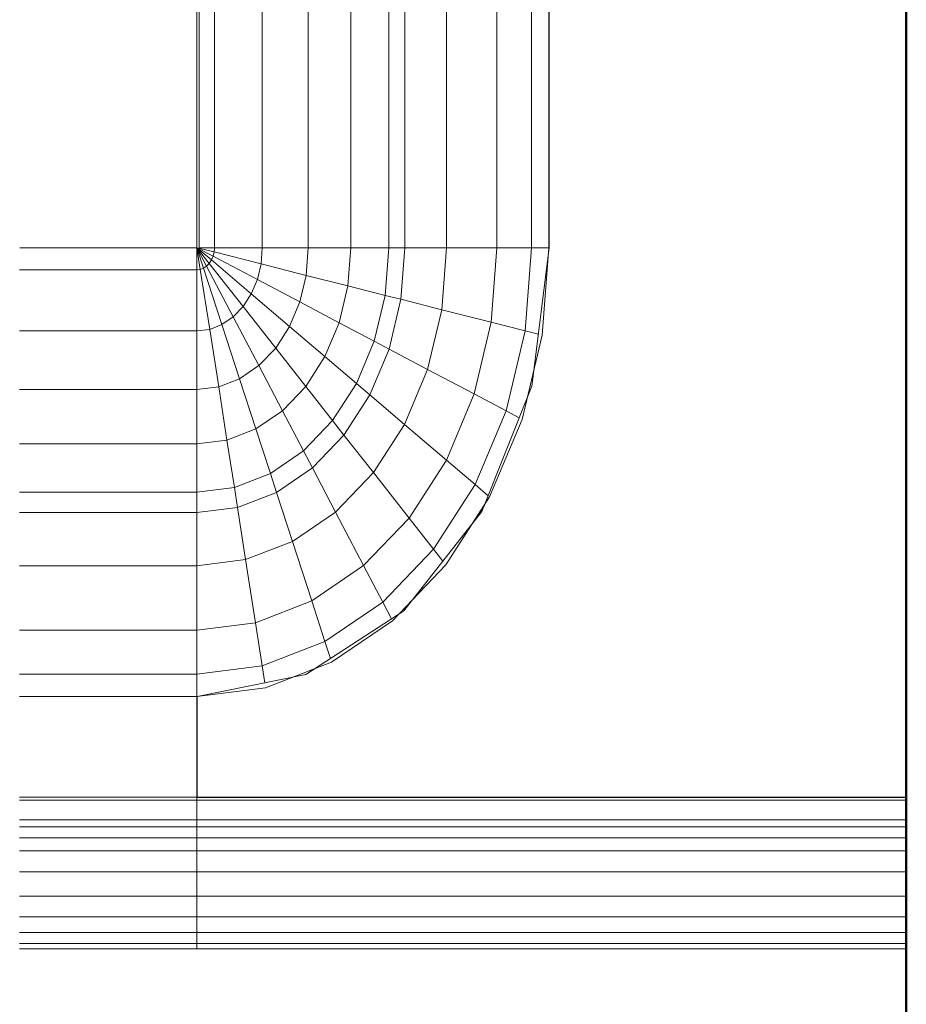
# Model space of a CAD drawing. Header units: millimetres. Extents: x -121 to 21826, y 1231 to 39091.
# Tile 51 of 66: x 20797 to 21026, y 35555 to 35809. Entities that reach past the tile are written whole.
import ezdxf

# ---------------------------------------------------------------- set-up
doc = ezdxf.new("R2010")
doc.units = ezdxf.units.MM
for name, color, linetype, lineweight in [('A-PART-____-MCUT', 2, 'Continuous', 50), ('A-PART-____-OTLN', 2, 'Continuous', 20), ('A-WALL-____-MCUT', 113, 'Continuous', 50), ('A-WALL-____-OTLN', 113, 'Continuous', 20), ('M-EQPM-____-OTLN', 50, 'Continuous', 20)]:
    doc.layers.add(name, color=color, linetype=linetype, lineweight=lineweight)

# ---------------------------------------------------------------- blocks, each defined once
blk = doc.blocks.new('Прямая форма - Masonry Block - Structural-612639-В_Этаж 03_Канализация')
at = {"layer": 'A-WALL-____-MCUT', "color": 9}
blk.add_line((2381.67, -400), (3820, -400), dxfattribs=at)
blk = doc.blocks.new('Прямая форма - SW - 004-612642-В_Этаж 03_Канализация')
blk.add_blockref('Прямая форма - Masonry Block - Structural-612639-В_Этаж 03_Канализация', (0, 0))
blk = doc.blocks.new('Family - Masonry Block - Structural-612650-В_Этаж 03_Канализация')
at = {"layer": 'A-PART-____-MCUT', "color": 9}
blk.add_line((2381.67, -400), (3820, -400), dxfattribs=at)
blk = doc.blocks.new('Прямая форма - V line-609016-В_Этаж 03_Канализация')
at = {"layer": 'M-EQPM-____-OTLN', "color": 253}
for p, q in [((260.87, 0), (260.87, -183.24)), ((260.84, -183.27), (260.84, 0)), ((261.6, -183.27), (261.6, 0)), ((266.64, -183.27), (266.64, 0)), ((268.48, -183.27), (268.48, 0)), ((271.3, -183.27), (271.3, 0)), ((274.68, -183.27), (274.68, 0)), ((280.15, -183.27), (280.15, 0)), ((286.45, -183.27), (286.45, 0)), ((291.73, -183.27), (291.73, 0)), ((295.82, -183.27), (295.82, 0)), ((298.6, -183.27), (298.6, 0)), ((299.99, -183.27), (299.99, 0)), ((21.39, -92.32), (118.83, -92.32)), ((118.83, -92.28), (21.4, -92.28)), ((154.66, -96.74), (118.83, -92.28)), ((118.83, -92.32), (118.83, -96.84)), ((118.83, -92.32), (141.45, -94.07)), ((118.83, -96.84), (118.83, -92.32)), ((141.45, -94.07), (163.2, -99.24)), ((141.2, -95.06), (140.32, -98.51)), ((157.58, -97.91), (150.5, -96.22)), ((118.83, -96.84), (21.06, -96.84)), ((118.83, -96.84), (118.83, -105.76)), ((140.32, -98.51), (118.83, -96.84)), ((118.83, -105.76), (118.83, -96.84)), ((140.32, -98.51), (138.11, -107.25)), ((160.99, -103.42), (140.32, -98.51)), ((186.98, -109.66), (154.66, -96.74)), ((162.8, -99.99), (160.99, -103.42)), ((163.2, -99.24), (183.25, -107.65)), ((160.99, -103.42), (156.64, -111.66)), ((180.04, -111.41), (160.99, -103.42)), ((118.83, -105.76), (18.71, -105.76)), ((118.83, -105.76), (118.83, -118.79)), ((138.11, -107.25), (118.83, -105.76)), ((118.83, -118.79), (118.83, -105.76)), ((138.11, -107.25), (134.86, -120.03)), ((156.64, -111.66), (138.11, -107.25)), ((182.92, -108.03), (180.04, -111.41)), ((183.25, -107.65), (200.82, -118.96)), ((189.8, -111.86), (185.36, -109.01)), ((156.64, -111.66), (150.29, -123.7)), ((173.73, -118.82), (156.64, -111.66)), ((180.04, -111.41), (173.73, -118.82)), ((196.74, -122.16), (180.04, -111.41)), ((212.64, -129.78), (186.98, -109.66)), ((118.83, -118.79), (16.37, -118.79)), ((118.83, -118.79), (118.83, -129.56)), ((134.86, -120.03), (118.83, -118.79)), ((118.83, -129.56), (118.83, -118.79)), ((173.73, -118.82), (164.5, -129.66)), ((188.7, -128.46), (173.73, -118.82)), ((200.82, -118.96), (215.24, -132.74)), ((134.86, -120.03), (132.18, -130.59)), ((150.29, -123.7), (134.86, -120.03)), ((199.83, -119.73), (196.74, -122.16)), ((150.29, -123.7), (145.03, -133.65)), ((164.5, -129.66), (150.29, -123.7)), ((196.74, -122.16), (188.7, -128.46)), ((210.44, -135.26), (196.74, -122.16)), ((118.83, -129.56), (15, -129.56)), ((118.83, -129.56), (118.83, -133.71)), ((132.18, -130.59), (118.83, -129.56)), ((118.83, -133.71), (118.83, -129.56)), ((164.5, -129.66), (156.87, -138.61)), ((176.96, -137.68), (164.5, -129.66)), ((188.7, -128.46), (176.96, -137.68)), ((200.99, -140.21), (188.7, -128.46)), ((213.45, -131.03), (209.86, -127.6)), ((132.18, -130.59), (131.15, -134.66)), ((145.03, -133.65), (132.18, -130.59)), ((229.11, -155.13), (212.64, -129.78)), ((118.83, -133.71), (14.47, -133.71)), ((118.83, -133.71), (118.83, -143.5)), ((131.15, -134.66), (118.83, -133.71)), ((118.83, -143.5), (118.83, -133.71)), ((131.15, -134.66), (128.72, -144.27)), ((143.01, -137.48), (131.15, -134.66)), ((145.03, -133.65), (143.01, -137.48)), ((156.87, -138.61), (145.03, -133.65)), ((214.73, -133.01), (210.44, -135.26)), ((215.24, -132.74), (225.96, -148.47)), ((210.44, -135.26), (200.99, -140.21)), ((220.62, -150.2), (210.44, -135.26)), ((143.01, -137.48), (138.23, -146.53)), ((153.93, -142.06), (143.01, -137.48)), ((156.87, -138.61), (153.93, -142.06)), ((167.24, -145.29), (156.87, -138.61)), ((176.96, -137.68), (167.24, -145.29)), ((187.18, -147.45), (176.96, -137.68)), ((153.93, -142.06), (146.99, -150.2)), ((163.51, -148.22), (153.93, -142.06)), ((200.99, -140.21), (187.18, -147.45)), ((210.13, -153.61), (200.99, -140.21)), ((118.83, -143.5), (13.23, -143.5)), ((118.83, -143.5), (118.83, -154.51)), ((128.72, -144.27), (118.83, -143.5)), ((118.83, -154.51), (118.83, -143.5)), ((128.72, -144.27), (125.98, -155.06)), ((138.23, -146.53), (128.72, -144.27)), ((138.23, -146.53), (132.86, -156.7)), ((146.99, -150.2), (138.23, -146.53)), ((167.24, -145.29), (163.51, -148.22)), ((175.76, -153.43), (167.24, -145.29)), ((187.18, -147.45), (175.76, -153.43)), ((194.78, -158.6), (187.18, -147.45)), ((163.51, -148.22), (154.68, -155.15)), ((171.37, -155.74), (163.51, -148.22)), ((224.98, -148.78), (220.62, -150.2)), ((225.96, -148.47), (232.55, -165.53)), ((146.99, -150.2), (139.2, -159.35)), ((154.68, -155.15), (146.99, -150.2)), ((220.62, -150.2), (210.13, -153.61)), ((226.89, -166.41), (220.62, -150.2)), ((118.83, -154.51), (11.83, -154.51)), ((118.83, -154.51), (118.83, -166.38)), ((125.98, -155.06), (118.83, -154.51)), ((118.83, -166.38), (118.83, -154.51)), ((125.98, -155.06), (123.03, -166.71)), ((132.86, -156.7), (125.98, -155.06)), ((154.68, -155.15), (144.76, -162.93)), ((160.98, -161.18), (154.68, -155.15)), ((175.76, -153.43), (171.37, -155.74)), ((182.09, -162.72), (175.76, -153.43)), ((210.13, -153.61), (194.78, -158.6)), ((215.75, -168.15), (210.13, -153.61)), ((229.73, -158.23), (227.69, -152.95)), ((234.78, -183.24), (229.11, -155.13)), ((132.86, -156.7), (127.07, -167.67)), ((139.2, -159.35), (132.86, -156.7)), ((171.37, -155.74), (160.98, -161.18)), ((177.21, -164.3), (171.37, -155.74)), ((139.2, -159.35), (130.79, -169.23)), ((144.76, -162.93), (139.2, -159.35)), ((194.78, -158.6), (182.09, -162.72)), ((199.45, -170.69), (194.78, -158.6)), ((160.98, -161.18), (149.32, -167.29)), ((165.67, -168.05), (160.98, -161.18)), ((182.09, -162.72), (177.21, -164.3)), ((185.98, -172.79), (182.09, -162.72)), ((144.76, -162.93), (134.05, -171.33)), ((149.32, -167.29), (144.76, -162.93)), ((177.21, -164.3), (165.67, -168.05)), ((180.8, -173.6), (177.21, -164.3)), ((118.83, -166.38), (9.11, -166.38)), ((118.83, -166.38), (118.83, -178.78)), ((123.03, -166.71), (118.83, -166.38)), ((118.83, -178.78), (118.83, -166.38)), ((123.03, -166.71), (119.94, -178.86)), ((127.07, -167.67), (121.02, -179.12)), ((127.07, -167.67), (123.03, -166.71)), ((130.79, -169.23), (127.07, -167.67)), ((149.32, -167.29), (136.73, -173.89)), ((152.71, -172.26), (149.32, -167.29)), ((226.89, -166.41), (215.75, -168.15)), ((231.25, -165.73), (226.89, -166.41)), ((229.01, -183.27), (226.89, -166.41)), ((232.55, -165.53), (234.78, -183.27)), ((130.79, -169.23), (122.01, -179.53)), ((134.05, -171.33), (130.79, -169.23)), ((165.67, -168.05), (152.71, -172.26)), ((168.55, -175.51), (165.67, -168.05)), ((215.75, -168.15), (199.45, -170.69)), ((217.65, -183.27), (215.75, -168.15)), ((134.05, -171.33), (122.88, -180.09)), ((136.73, -173.89), (134.05, -171.33)), ((152.71, -172.26), (138.72, -176.81)), ((154.8, -177.66), (152.71, -172.26)), ((185.98, -172.79), (180.8, -173.6)), ((199.45, -170.69), (185.98, -172.79)), ((187.3, -183.27), (185.98, -172.79)), ((201.03, -183.27), (199.45, -170.69)), ((136.73, -173.89), (123.59, -180.77)), ((138.72, -176.81), (136.73, -173.89)), ((168.55, -175.51), (154.8, -177.66)), ((180.8, -173.6), (168.55, -175.51)), ((169.53, -183.27), (168.55, -175.51)), ((182.02, -183.27), (180.8, -173.6)), ((138.72, -176.81), (124.12, -181.55)), ((139.94, -179.98), (138.72, -176.81)), ((154.8, -177.66), (139.94, -179.98)), ((155.5, -183.27), (154.8, -177.66)), ((118.83, -178.78), (-118.83, -178.78)), ((118.83, -178.78), (118.83, -182.73)), ((119.94, -178.86), (118.83, -178.78)), ((118.83, -182.73), (118.83, -178.78)), ((119.94, -178.86), (118.83, -183.27)), ((121.02, -179.12), (118.83, -183.27)), ((122.01, -179.53), (118.83, -183.27)), ((122.88, -180.09), (118.83, -183.27)), ((121.02, -179.12), (119.94, -178.86)), ((122.01, -179.53), (121.02, -179.12)), ((122.88, -180.09), (122.01, -179.53)), ((123.59, -180.77), (122.88, -180.09)), ((139.94, -179.98), (124.45, -182.4)), ((140.36, -183.27), (139.94, -179.98)), ((5.34, -182.73), (118.83, -182.73)), ((123.59, -180.77), (118.83, -183.27)), ((124.12, -181.55), (118.83, -183.27)), ((124.45, -182.4), (118.83, -183.27)), ((124.12, -181.55), (123.59, -180.77)), ((124.45, -182.4), (124.12, -181.55)), ((124.56, -183.27), (124.45, -182.4)), ((118.83, -183.27), (7.32, -183.27)), ((118.83, -183.27), (118.83, -229.07)), ((118.83, -229.07), (118.83, -183.27)), ((118.83, -183.27), (124.56, -183.27)), ((124.56, -183.27), (118.83, -183.27)), ((124.56, -229.09), (124.56, -183.27)), ((124.56, -183.27), (140.36, -183.27)), ((140.36, -183.27), (124.56, -183.27)), ((140.36, -229.09), (140.36, -183.27)), ((140.36, -183.27), (155.5, -183.27)), ((155.5, -183.27), (140.36, -183.27)), ((155.5, -229.09), (155.5, -183.27)), ((155.5, -183.27), (169.53, -183.27)), ((169.53, -183.27), (155.5, -183.27)), ((169.53, -229.09), (169.53, -183.27)), ((169.53, -183.27), (182.02, -183.27)), ((182.02, -183.27), (169.53, -183.27)), ((182.02, -229.09), (182.02, -183.27)), ((182.02, -183.27), (187.3, -183.27)), ((187.3, -183.27), (182.02, -183.27)), ((187.3, -229.09), (187.3, -183.27)), ((187.3, -183.27), (201.03, -183.27)), ((201.03, -183.27), (187.3, -183.27)), ((201.03, -229.09), (201.03, -183.27)), ((201.03, -183.27), (217.65, -183.27)), ((217.65, -183.27), (201.03, -183.27)), ((217.65, -229.09), (217.65, -183.27)), ((217.65, -183.27), (229.01, -183.27)), ((229.01, -183.27), (217.65, -183.27)), ((229.01, -229.09), (229.01, -183.27)), ((229.01, -183.27), (234.78, -183.27)), ((234.78, -183.27), (229.01, -183.27)), ((260.84, -183.24), (234.78, -183.24)), ((234.78, -229.09), (234.78, -183.27)), ((234.78, -183.27), (260.84, -183.27)), ((260.84, -229.09), (260.84, -183.27)), ((260.87, -183.27), (261.6, -183.27)), ((261.6, -183.27), (260.87, -183.27)), ((261.6, -229.09), (261.6, -183.27)), ((261.6, -183.27), (266.64, -183.27)), ((266.64, -183.27), (261.6, -183.27)), ((266.64, -229.09), (266.64, -183.27)), ((266.64, -183.27), (268.48, -183.27)), ((268.48, -183.27), (266.64, -183.27)), ((268.48, -229.09), (268.48, -183.27)), ((268.48, -183.27), (271.3, -183.27)), ((271.3, -183.27), (268.48, -183.27)), ((271.3, -229.09), (271.3, -183.27)), ((271.3, -183.27), (274.68, -183.27)), ((274.68, -183.27), (271.3, -183.27)), ((274.68, -229.09), (274.68, -183.27)), ((274.68, -183.27), (276.59, -183.27)), ((276.59, -183.27), (274.68, -183.27)), ((276.59, -183.27), (280.15, -183.27)), ((280.15, -183.27), (276.59, -183.27)), ((280.15, -229.09), (280.15, -183.27)), ((280.15, -183.27), (286.45, -183.27)), ((286.45, -183.27), (280.15, -183.27)), ((286.45, -229.09), (286.45, -183.27)), ((286.45, -183.27), (291.73, -183.27)), ((291.73, -183.27), (286.45, -183.27)), ((291.73, -229.09), (291.73, -183.27)), ((291.73, -183.27), (295.82, -183.27)), ((295.82, -183.27), (291.73, -183.27)), ((295.82, -229.09), (295.82, -183.27)), ((295.82, -183.27), (298.6, -183.27)), ((298.6, -183.27), (295.82, -183.27)), ((298.6, -229.09), (298.6, -183.27)), ((298.6, -183.27), (299.99, -183.27)), ((299.99, -183.27), (298.6, -183.27)), ((299.99, -229.09), (299.99, -183.27))]:
    blk.add_line(p, q, dxfattribs=at)
blk = doc.blocks.new('Прямая форма - FU - 054-612791-В_Этаж 03_Канализация')
blk.add_blockref('Прямая форма - V line-609016-В_Этаж 03_Канализация', (0, 0))
blk = doc.blocks.new('V line_ifc_RVT-1-В_Этаж 03_Канализация')
at = {"layer": 'A-PART-____-OTLN', "color": 253, "lineweight": 20, "rotation": 270}
blk.add_blockref('Family - Masonry Block - Structural-612650-В_Этаж 03_Канализация', (40703.24, 38987.63), dxfattribs=at)
at = {"layer": 'A-WALL-____-OTLN', "color": 253, "lineweight": 20, "rotation": 270}
blk.add_blockref('Прямая форма - SW - 004-612642-В_Этаж 03_Канализация', (40703.24, 38987.63), dxfattribs=at)
at = {"layer": 'M-EQPM-____-OTLN', "color": 253, "lineweight": 20, "rotation": 270}
blk.add_blockref('Прямая форма - FU - 054-612791-В_Этаж 03_Канализация', (40303.24, 35869.15), dxfattribs=at)

msp = doc.modelspace()

# ---------------------------------------------------------------- block references
at = {"lineweight": 9}
msp.add_blockref('V line_ifc_RVT-1-В_Этаж 03_Канализация', (-19277.22, 0), dxfattribs=at)

doc.saveas('drawing.dxf')
